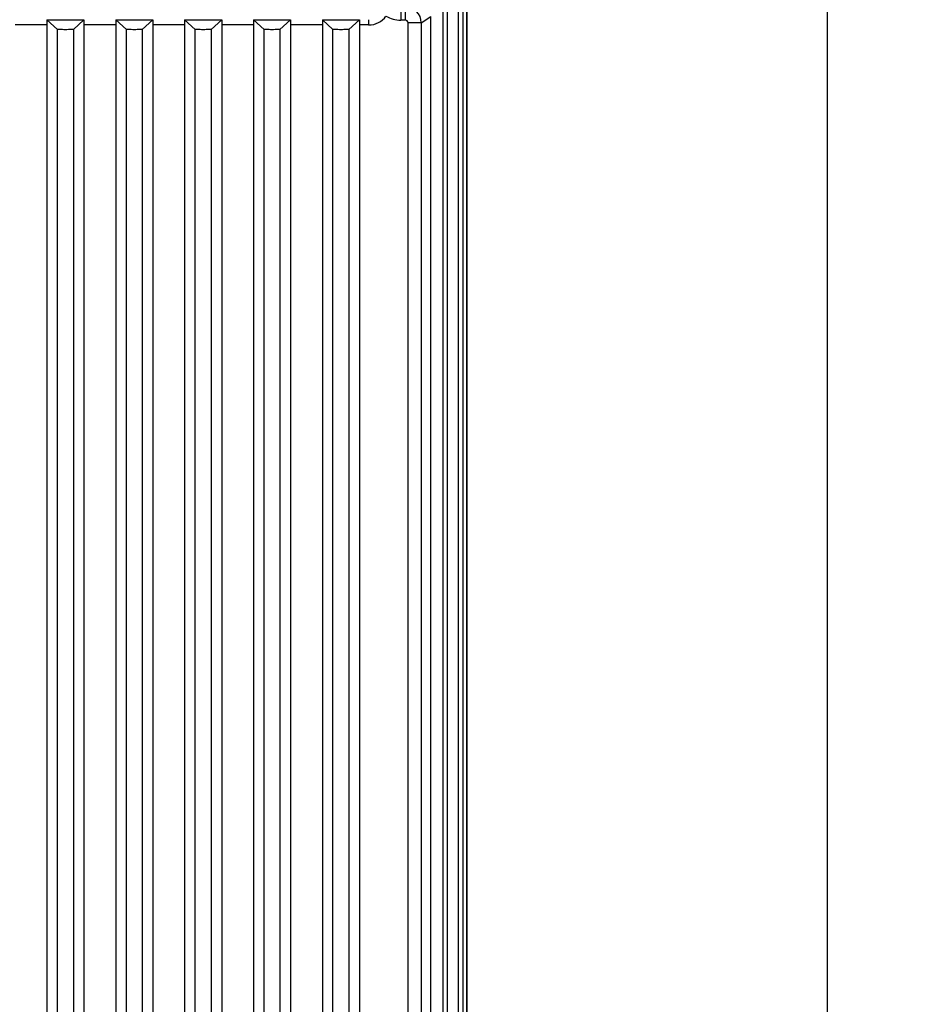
# Model space of a CAD drawing. Header units: inches. Extents: x 0 to 117, y 0 to 83.
# Tile 79 of 86: x 81.62 to 88.24, y 45.22 to 52.54. Entities that reach past the tile are written whole.
import ezdxf

# ---------------------------------------------------------------- set-up
doc = ezdxf.new("R2010")
doc.units = ezdxf.units.IN
doc.header["$LTSCALE"] = 6.431102
doc.header["$MEASUREMENT"] = 0
doc.layers.get('0').update_dxf_attribs({"linetype": 'CONTINUOUS'})
doc.styles.get("Standard").update_dxf_attribs({"font": 'txt', "width": 0.8})
doc.dimstyles.new('DIMSTYLE_4', dxfattribs={"dimtxt": 0.78125, "dimasz": 0.9375, "dimexe": 0.18, "dimexo": 0.0625, "dimgap": 0.09, "dimtad": 1, "dimdec": 0, "dimzin": 4, "dimdsep": 46, "dimtxsty": 'STANDARD', "dimblk": '_FILLED', "dimblk1": '_FILLED', "dimblk2": '_FILLED', "dimcen": 0.09, "dimadec": 0, "dimazin": 0, "dimtfac": 1, "dimtdec": 0, "dimtofl": 0, "dimtmove": 0, "dimatfit": 3, "dimldrblk": '_FILLED', "dimfxl": 1, "dimtolj": 1, "dimtzin": 4, "dimarcsym": 0})

# ---------------------------------------------------------------- blocks, each defined once
blk = doc.blocks.new('_FILLED')
at = {"color": 0, "linetype": 'BYBLOCK'}
blk.add_solid([(0, 0), (-1, 0.1667), (-1, -0.1667)], dxfattribs=at)
blk = doc.blocks.new('*D4')
at = {"color": 7, "linetype": 'CONTINUOUS'}
for p, q in [((85.3138, 56.463), (88.2409, 56.463)), ((87.6159, 56.463), (87.6159, 43.7055)), ((87.6159, 30.948), (87.6159, 43.7055)), ((85.3654, 30.948), (88.2409, 30.948))]:
    blk.add_line(p, q, dxfattribs=at)
at = {"color": 7, "linetype": 'CONTINUOUS', "xscale": 0.9375, "yscale": 0.9375, "zscale": 0.9375}
for p, rotation in [((87.6159, 56.463), 90), ((87.6159, 30.948), 270)]:
    blk.add_blockref('_FILLED', p, dxfattribs=dict(at, rotation=rotation))

msp = doc.modelspace()

# ---------------------------------------------------------------- linework, layer by layer
at = {"color": 7, "linetype": 'CONTINUOUS'}
for p, q in [((84.7627, 31.7354), (84.7627, 55.1606)), ((84.7923, 55.1676), (84.7923, 31.7284)), ((84.8756, 31.9144), (84.8756, 54.9816)), ((84.9114, 31.9144), (84.9114, 54.9816)), ((84.9353, 54.9816), (84.9353, 31.9144)), ((84.9378, 54.9816), (84.9378, 31.9144)), ((84.4474, 52.6328), (84.4474, 52.5344)), ((84.4817, 52.5344), (84.4817, 52.6328)), ((84.5998, 52.5147), (84.671, 52.5622)), ((84.671, 39.3731), (84.671, 52.5622)), ((81.8177, 52.4981), (81.5815, 52.4981)), ((81.8177, 52.5365), (81.8177, 39.2157)), ((81.8177, 52.5365), (82.0933, 52.5365)), ((81.8964, 52.4648), (81.8177, 52.5365)), ((82.0933, 52.5365), (82.0146, 52.4648)), ((82.0933, 52.5365), (82.0933, 39.2157)), ((82.3295, 52.4981), (82.0933, 52.4981)), ((82.3295, 52.5365), (82.3295, 39.2157)), ((82.3295, 52.5365), (82.6051, 52.5365)), ((82.4083, 52.4648), (82.3295, 52.5365)), ((82.6051, 52.5365), (82.5264, 52.4648)), ((82.6051, 52.5365), (82.6051, 39.2157)), ((82.8413, 52.4981), (82.6051, 52.4981)), ((82.8413, 52.5365), (82.8413, 39.2157)), ((82.8413, 52.5365), (83.1169, 52.5365)), ((82.9201, 52.4648), (82.8413, 52.5365)), ((83.1169, 52.5365), (83.0382, 52.4648)), ((83.1169, 52.5365), (83.1169, 39.2157)), ((83.3531, 52.4981), (83.1169, 52.4981)), ((83.3531, 52.5365), (83.3531, 39.2157)), ((83.3531, 52.5365), (83.6287, 52.5365)), ((83.4319, 52.4648), (83.3531, 52.5365)), ((83.6287, 52.5365), (83.55, 52.4648)), ((83.6287, 52.5365), (83.6287, 39.2157)), ((83.8649, 52.4981), (83.6287, 52.4981)), ((83.8649, 52.5365), (83.8649, 39.2157)), ((83.8649, 52.5365), (84.1405, 52.5365)), ((83.9437, 52.4648), (83.8649, 52.5365)), ((84.1405, 52.5365), (84.0618, 52.4648)), ((84.1405, 52.5365), (84.1405, 39.2157)), ((84.2089, 52.4981), (84.1405, 52.4981)), ((84.2089, 52.4981), (84.2089, 52.5375)), ((84.4817, 52.5344), (84.4474, 52.5344)), ((84.5014, 39.486), (84.5014, 52.5147)), ((84.5998, 52.5147), (84.5014, 52.5147)), ((84.5998, 52.5147), (84.5998, 39.486)), ((81.8964, 39.2157), (81.8964, 52.4648)), ((82.0146, 52.4648), (82.0146, 39.2157)), ((82.4083, 39.2157), (82.4083, 52.4648)), ((82.5264, 52.4648), (82.5264, 39.2157)), ((82.9201, 39.2157), (82.9201, 52.4648)), ((83.0382, 52.4648), (83.0382, 39.2157)), ((83.4319, 39.2157), (83.4319, 52.4648)), ((83.55, 52.4648), (83.55, 39.2157)), ((83.9437, 39.2157), (83.9437, 52.4648)), ((84.0618, 52.4648), (84.0618, 39.2157))]:
    msp.add_line(p, q, dxfattribs=at)
for centre, radius, start, end in [((84.4817, 52.5147), 0.1181, 0.02138, 89.97145), ((84.2089, 52.6555), 0.1574, 269.99399, 324.66554), ((84.4474, 52.751), 0.2166, 239.44106, 269.99432)]:
    msp.add_arc(centre, radius, start, end, dxfattribs=at)
for points, knots in [([(84.5014, 52.5147), (84.5011, 52.5197), (84.497, 52.53), (84.4867, 52.5341), (84.4817, 52.5344)], [0, 0, 0, 0, 0.499994, 1, 1, 1, 1]), ([(82.0146, 52.4648), (82.0146, 52.4644), (82.0122, 52.4647), (82.0097, 52.464), (82.0038, 52.464), (81.9968, 52.4637), (81.9879, 52.4635), (81.974, 52.4633), (81.9555, 52.4633), (81.937, 52.4633), (81.9231, 52.4635), (81.9142, 52.4637), (81.9072, 52.464), (81.9013, 52.464), (81.8988, 52.4647), (81.8964, 52.4644), (81.8964, 52.4648)], [0, 0, 0, 0, 0.009974, 0.038445, 0.084654, 0.146793, 0.222465, 0.308829, 0.499966, 0.691108, 0.777482, 0.853165, 0.915325, 0.961547, 0.990024, 1, 1, 1, 1]), ([(82.5264, 52.4648), (82.5264, 52.4644), (82.524, 52.4647), (82.5215, 52.464), (82.5157, 52.464), (82.5086, 52.4637), (82.4997, 52.4635), (82.4858, 52.4633), (82.4673, 52.4633), (82.4488, 52.4633), (82.4349, 52.4635), (82.426, 52.4637), (82.419, 52.464), (82.4131, 52.464), (82.4106, 52.4647), (82.4083, 52.4644), (82.4083, 52.4648)], [0, 0, 0, 0, 0.009974, 0.038445, 0.084654, 0.146793, 0.222465, 0.308829, 0.499966, 0.691108, 0.777482, 0.853165, 0.915325, 0.961547, 0.990024, 1, 1, 1, 1]), ([(83.0382, 52.4648), (83.0382, 52.4644), (83.0358, 52.4647), (83.0333, 52.464), (83.0275, 52.464), (83.0204, 52.4637), (83.0115, 52.4635), (82.9976, 52.4633), (82.9791, 52.4633), (82.9606, 52.4633), (82.9467, 52.4635), (82.9378, 52.4637), (82.9308, 52.464), (82.925, 52.464), (82.9224, 52.4647), (82.9201, 52.4644), (82.9201, 52.4648)], [0, 0, 0, 0, 0.009974, 0.038445, 0.084654, 0.146793, 0.222465, 0.308829, 0.499966, 0.691108, 0.777482, 0.853165, 0.915325, 0.961547, 0.990024, 1, 1, 1, 1]), ([(83.55, 52.4648), (83.55, 52.4644), (83.5476, 52.4647), (83.5451, 52.464), (83.5393, 52.464), (83.5322, 52.4637), (83.5233, 52.4635), (83.5094, 52.4633), (83.4909, 52.4633), (83.4725, 52.4633), (83.4586, 52.4635), (83.4497, 52.4637), (83.4426, 52.464), (83.4368, 52.464), (83.4342, 52.4647), (83.4319, 52.4644), (83.4319, 52.4648)], [0, 0, 0, 0, 0.009974, 0.038445, 0.084654, 0.146793, 0.222465, 0.308829, 0.499966, 0.691108, 0.777482, 0.853165, 0.915325, 0.961547, 0.990024, 1, 1, 1, 1]), ([(84.0618, 52.4648), (84.0618, 52.4644), (84.0594, 52.4647), (84.0569, 52.464), (84.0511, 52.464), (84.044, 52.4637), (84.0351, 52.4635), (84.0212, 52.4633), (84.0027, 52.4633), (83.9843, 52.4633), (83.9704, 52.4635), (83.9615, 52.4637), (83.9544, 52.464), (83.9486, 52.464), (83.946, 52.4647), (83.9437, 52.4644), (83.9437, 52.4648)], [0, 0, 0, 0, 0.009974, 0.038445, 0.084654, 0.146793, 0.222465, 0.308829, 0.499966, 0.691108, 0.777482, 0.853165, 0.915325, 0.961547, 0.990024, 1, 1, 1, 1])]:
    msp.add_open_spline(points, degree=3, knots=knots, dxfattribs=at)

# ---------------------------------------------------------------- dimensions: what is measured, and where the dimension line sits
dim = msp.add_linear_dim(base=(87.6159, 30.948), p1=(85.3138, 56.463), p2=(85.3654, 30.948), angle=270, dimstyle='DIMSTYLE_4', dxfattribs=at)
dim.commit()
dim.dimension.update_dxf_attribs({"geometry": '*D4', "text_midpoint": (87.4206, 42.768), "dimtype": 160})

doc.saveas('drawing.dxf')
